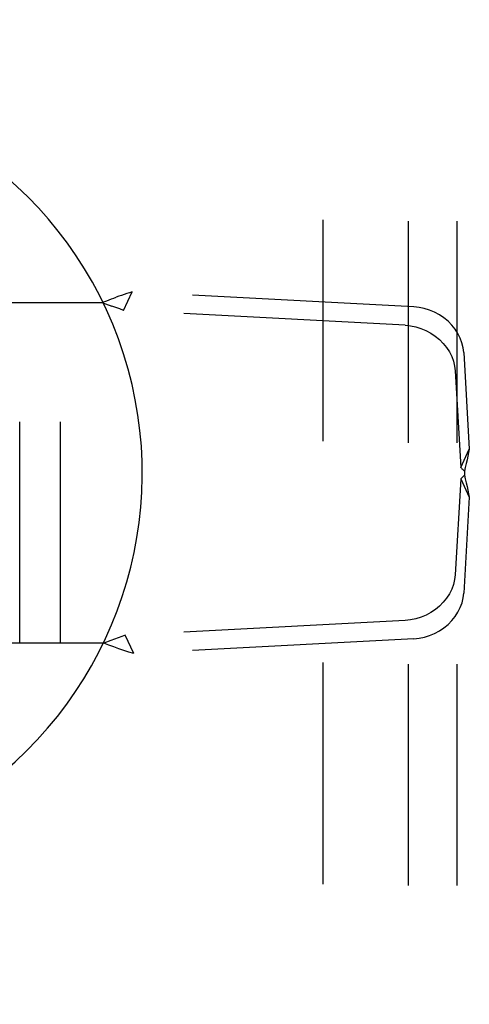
# Model space of a CAD drawing. Header units: inches. Extents: x 0 to 103, y 0 to 67.
# Tile 9 of 16: x 44.81 to 45.97, y 26.62 to 29.15. Entities that reach past the tile are written whole.
import ezdxf

# ---------------------------------------------------------------- set-up
doc = ezdxf.new("R2010")
doc.units = ezdxf.units.IN
doc.header["$LTSCALE"] = 5.686187
doc.header["$MEASUREMENT"] = 0
doc.linetypes.add('HIDDEN', pattern=[0.2, 0.1, -0.1])
for name, color, linetype in [('DEFAULT_2', 8, 'HIDDEN'), ('DOOR_ASSEMBLY', 7, 'CONTINUOUS'), ('SUBPANEL', 7, 'CONTINUOUS')]:
    doc.layers.add(name, color=color, linetype=linetype)

msp = doc.modelspace()

# ---------------------------------------------------------------- linework, layer by layer
at = {"layer": 'DEFAULT_2', "color": 8, "linetype": 'HIDDEN'}
msp.add_line((45.592, 44.5554), (45.592, 23.0614), dxfattribs=at)
at = {"layer": 'DOOR_ASSEMBLY', "color": 8, "linetype": 'HIDDEN'}
for p, q in [((45.0805, 28.4016), (45.1025, 28.4487)), ((45.8248, 28.4107), (45.1025, 28.4487)), ((44.7388, 28.4219), (45.0251, 28.4219)), ((44.8145, 27.5469), (44.8145, 28.4219)), ((44.9185, 27.5469), (44.9185, 28.4219)), ((45.0251, 28.4219), (45.0507, 28.4126)), ((45.0606, 28.4089), (45.0507, 28.4126)), ((45.0706, 28.4053), (45.0606, 28.4089)), ((45.0805, 28.4016), (45.0706, 28.4053)), ((45.8028, 28.3636), (45.0805, 28.4016)), ((45.9532, 28.293), (45.9675, 28.0453)), ((45.9312, 28.2459), (45.9455, 27.9982)), ((45.9455, 27.9982), (45.9675, 28.0453)), ((45.9519, 27.9916), (45.955, 27.9882)), ((45.9455, 27.9686), (45.9313, 27.7226)), ((45.9455, 27.9686), (45.9675, 27.9214)), ((45.955, 27.9882), (45.955, 27.9785)), ((45.9675, 27.9214), (45.9533, 27.6755)), ((45.8029, 27.605), (45.0848, 27.5672)), ((45.1068, 27.5201), (45.0848, 27.5672)), ((45.0294, 27.5469), (44.7388, 27.5469)), ((45.0479, 27.5536), (45.0294, 27.5469)), ((45.8249, 27.5578), (45.1068, 27.5201))]:
    msp.add_line(p, q, dxfattribs=at)
for points in [[(45.1025, 28.4487), (45.0957, 28.4466), (45.0889, 28.4445), (45.082, 28.4423), (45.0751, 28.44), (45.0681, 28.4376), (45.0612, 28.4351)], [(45.0251, 28.4219), (45.0371, 28.4264), (45.0432, 28.4286), (45.0492, 28.4308), (45.0552, 28.433), (45.0612, 28.4351)], [(45.9532, 28.293), (45.9517, 28.3056), (45.9487, 28.318), (45.9442, 28.3301), (45.9383, 28.3419), (45.9311, 28.3532), (45.9226, 28.3638), (45.9129, 28.3736), (45.9023, 28.3824), (45.8907, 28.3902), (45.8784, 28.3969), (45.8654, 28.4023), (45.8521, 28.4065), (45.8386, 28.4093), (45.8248, 28.4107)], [(45.8028, 28.3636), (45.8166, 28.3621), (45.8301, 28.3594), (45.8435, 28.3552), (45.8564, 28.3498), (45.8687, 28.3431), (45.8803, 28.3353), (45.891, 28.3265), (45.9006, 28.3167), (45.9091, 28.3061), (45.9164, 28.2948), (45.9223, 28.283), (45.9267, 28.2708), (45.9297, 28.2585), (45.9312, 28.2459)], [(45.9675, 28.0453), (45.9657, 28.0364), (45.9637, 28.0272), (45.9617, 28.0177), (45.9595, 28.008), (45.9573, 27.9982), (45.955, 27.9882)], [(45.9455, 27.9982), (45.9471, 27.9966), (45.9487, 27.9949), (45.9503, 27.9933), (45.9519, 27.9916)], [(45.955, 27.9785), (45.9519, 27.9751), (45.9503, 27.9735), (45.9487, 27.9718), (45.9471, 27.9702), (45.9455, 27.9686)], [(45.955, 27.9785), (45.9573, 27.9686), (45.9595, 27.9588), (45.9617, 27.9491), (45.9637, 27.9396), (45.9657, 27.9303), (45.9675, 27.9214)], [(45.9313, 27.7226), (45.9298, 27.71), (45.9269, 27.6977), (45.9224, 27.6855), (45.9165, 27.6737), (45.9092, 27.6624), (45.9007, 27.6519), (45.8911, 27.6421), (45.8804, 27.6332), (45.8688, 27.6254), (45.8565, 27.6188), (45.8436, 27.6133), (45.8302, 27.6092), (45.8167, 27.6064), (45.8029, 27.605)], [(45.8249, 27.5578), (45.8387, 27.5593), (45.8522, 27.562), (45.8655, 27.5662), (45.8785, 27.5716), (45.8908, 27.5783), (45.9024, 27.5861), (45.913, 27.5949), (45.9227, 27.6047), (45.9312, 27.6153), (45.9384, 27.6266), (45.9443, 27.6384), (45.9488, 27.6506), (45.9518, 27.6629), (45.9533, 27.6755)], [(45.0848, 27.5672), (45.0756, 27.5638), (45.0663, 27.5603), (45.0571, 27.557), (45.0479, 27.5536)], [(45.1068, 27.5201), (45.0941, 27.5239), (45.0814, 27.5281), (45.0685, 27.5326), (45.0555, 27.5372), (45.0424, 27.542), (45.0294, 27.5469)]]:
    msp.add_lwpolyline(points, dxfattribs=at)
at = {"layer": 'DOOR_ASSEMBLY', "color": 7, "linetype": 'Continuous'}
msp.add_arc((44.1245, 27.9834), 1.0039, 305.5066, 234.4934, dxfattribs=at)
at = {"layer": 'SUBPANEL', "color": 8, "linetype": 'HIDDEN'}
for p, q in [((45.8107, 42.2771), (45.8107, 25.3396)), ((45.9357, 42.2771), (45.9357, 25.3396))]:
    msp.add_line(p, q, dxfattribs=at)

doc.saveas('drawing.dxf')
